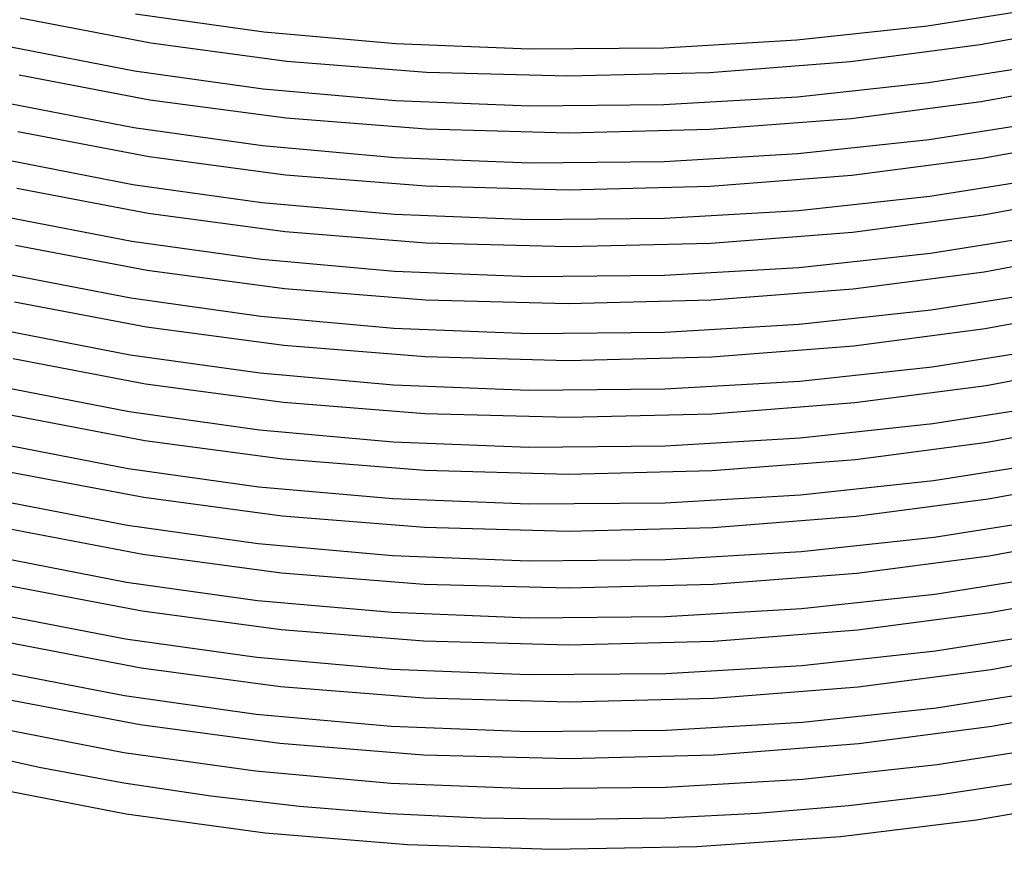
# Model space of a CAD drawing. Header units: millimetres. Extents: x -200 to 200, y -101 to 238.
# Tile 6 of 65: x -73 to 57, y -94 to 16. Entities that reach past the tile are written whole.
import ezdxf

# ---------------------------------------------------------------- set-up
doc = ezdxf.new("R2010")
doc.units = ezdxf.units.MM
doc.layers.add('THICK', color=7, linetype='Continuous')

msp = doc.modelspace()

# ---------------------------------------------------------------- linework, layer by layer
at = {"layer": 'THICK'}
for p, q in [((47.31, 15.03), (62.83, 17.48)), ((-73.07, 16.06), (-55.75, 12.76)), ((-57.77, 16.6), (-40.74, 14.21)), ((29.97, 13.15), (47.31, 15.03)), ((54.29, 12.53), (70.21, 15.45)), ((-40.74, 14.21), (-23.25, 12.66)), ((12.3, 12.12), (29.97, 13.15)), ((-74.31, 12.24), (-57.89, 9.06)), ((-55.75, 12.76), (-37.71, 10.35)), ((-23.25, 12.66), (-5.5, 11.96)), ((-5.5, 11.96), (12.3, 12.12)), ((37.06, 10.29), (54.29, 12.53)), ((-37.71, 10.35), (-19.18, 8.87)), ((18.37, 8.83), (37.06, 10.29)), ((47.4, 7.49), (62.95, 9.95)), ((-73.22, 8.53), (-55.87, 5.22)), ((-57.89, 9.06), (-40.83, 6.67)), ((-19.18, 8.87), (-0.41, 8.37)), ((-0.41, 8.37), (18.37, 8.83)), ((54.42, 4.99), (70.37, 7.92)), ((-40.83, 6.67), (-23.3, 5.11)), ((30.03, 5.61), (47.4, 7.49)), ((12.33, 4.57), (30.03, 5.61)), ((-74.47, 4.71), (-58.01, 1.52)), ((-55.87, 5.22), (-37.79, 2.81)), ((-23.3, 5.11), (-5.52, 4.41)), ((-5.52, 4.41), (12.33, 4.57)), ((37.16, 2.74), (54.42, 4.99)), ((-37.79, 2.81), (-19.21, 1.33)), ((18.42, 1.29), (37.16, 2.74)), ((-58.01, 1.52), (-40.91, -0.87)), ((-19.21, 1.33), (-0.4, 0.82)), ((47.5, -0.06), (63.08, 2.41)), ((-73.37, 1), (-55.98, -2.32)), ((-0.4, 0.82), (18.42, 1.29)), ((54.54, -2.55), (70.53, 0.39)), ((-40.91, -0.87), (-23.35, -2.44)), ((30.09, -1.94), (47.5, -0.06)), ((-55.98, -2.32), (-37.86, -4.74)), ((-23.35, -2.44), (-5.53, -3.14)), ((12.35, -2.98), (30.09, -1.94)), ((37.25, -4.8), (54.54, -2.55)), ((-74.62, -2.82), (-58.14, -6.02)), ((-5.53, -3.14), (12.35, -2.98)), ((-37.86, -4.74), (-19.25, -6.22)), ((18.47, -6.26), (37.25, -4.8)), ((47.6, -7.6), (63.21, -5.13)), ((-58.14, -6.02), (-41, -8.42)), ((-19.25, -6.22), (-0.39, -6.73)), ((-0.39, -6.73), (18.47, -6.26)), ((-73.53, -6.53), (-56.1, -9.86)), ((30.16, -9.49), (47.6, -7.6)), ((54.67, -10.08), (70.7, -7.14)), ((-41, -8.42), (-23.4, -9.98)), ((-74.77, -10.36), (-58.25, -13.56)), ((-56.1, -9.86), (-37.94, -12.28)), ((-23.4, -9.98), (-5.54, -10.69)), ((12.38, -10.52), (30.16, -9.49)), ((37.34, -12.34), (54.67, -10.08)), ((-5.54, -10.69), (12.38, -10.52)), ((-37.94, -12.28), (-19.28, -13.77)), ((18.53, -13.81), (37.34, -12.34)), ((47.69, -15.14), (63.34, -12.67)), ((-73.69, -14.07), (-56.22, -17.4)), ((-58.25, -13.56), (-41.08, -15.96)), ((-19.28, -13.77), (-0.38, -14.28)), ((-0.38, -14.28), (18.53, -13.81)), ((30.22, -17.03), (47.69, -15.14)), ((54.8, -17.62), (70.86, -14.67)), ((-41.08, -15.96), (-23.44, -17.53)), ((-74.93, -17.89), (-58.38, -21.09)), ((-56.22, -17.4), (-38.01, -19.83)), ((-23.44, -17.53), (-5.55, -18.24)), ((-5.55, -18.24), (12.4, -18.07)), ((12.4, -18.07), (30.22, -17.03)), ((37.44, -19.89), (54.8, -17.62)), ((-38.01, -19.83), (-19.31, -21.32)), ((18.58, -21.36), (37.44, -19.89)), ((47.79, -22.68), (63.47, -20.2)), ((-73.84, -21.6), (-56.33, -24.93)), ((-58.38, -21.09), (-41.17, -23.51)), ((-19.31, -21.32), (-0.37, -21.83)), ((-0.37, -21.83), (18.58, -21.36)), ((54.93, -25.16), (71.02, -22.2)), ((-41.17, -23.51), (-23.49, -25.08)), ((30.28, -24.58), (47.79, -22.68)), ((12.43, -25.62), (30.28, -24.58)), ((-75.08, -25.42), (-58.5, -28.63)), ((-56.33, -24.93), (-38.09, -27.37)), ((-23.49, -25.08), (-5.57, -25.79)), ((-5.57, -25.79), (12.43, -25.62)), ((37.53, -27.43), (54.93, -25.16)), ((-38.09, -27.37), (-19.35, -28.87)), ((18.63, -28.9), (37.53, -27.43)), ((-58.5, -28.63), (-41.25, -31.05)), ((47.89, -30.23), (63.6, -27.74)), ((-74, -29.13), (-56.45, -32.47)), ((-19.35, -28.87), (-0.36, -29.38)), ((-0.36, -29.38), (18.63, -28.9)), ((55.06, -32.7), (71.18, -29.74)), ((-41.25, -31.05), (-23.54, -32.63)), ((30.34, -32.13), (47.89, -30.23)), ((-56.45, -32.47), (-38.16, -34.92)), ((-23.54, -32.63), (-5.58, -33.34)), ((12.45, -33.17), (30.34, -32.13)), ((-75.24, -32.95), (-58.62, -36.17)), ((-5.58, -33.34), (12.45, -33.17)), ((37.63, -34.97), (55.06, -32.7)), ((-38.16, -34.92), (-19.38, -36.41)), ((18.68, -36.45), (37.63, -34.97)), ((-58.62, -36.17), (-41.34, -38.59)), ((-19.38, -36.41), (-0.35, -36.93)), ((-0.35, -36.93), (18.68, -36.45)), ((47.99, -37.77), (63.73, -35.28)), ((-74.15, -36.66), (-56.56, -40.01)), ((30.4, -39.67), (47.99, -37.77)), ((55.19, -40.23), (71.34, -37.27)), ((-41.34, -38.59), (-23.59, -40.17)), ((-75.39, -40.48), (-58.74, -43.71)), ((-56.56, -40.01), (-38.24, -42.46)), ((-23.59, -40.17), (-5.59, -40.88)), ((12.47, -40.72), (30.4, -39.67)), ((37.72, -42.51), (55.19, -40.23)), ((-5.59, -40.88), (12.47, -40.72)), ((-38.24, -42.46), (-19.41, -43.96)), ((18.73, -44), (37.72, -42.51)), ((48.08, -45.31), (63.86, -42.82)), ((-74.31, -44.19), (-56.68, -47.55)), ((-58.74, -43.71), (-41.42, -46.14)), ((-19.41, -43.96), (-0.34, -44.48)), ((-0.34, -44.48), (18.73, -44)), ((30.46, -47.22), (48.08, -45.31)), ((55.32, -47.77), (71.51, -44.8)), ((-41.42, -46.14), (-23.64, -47.72)), ((-75.55, -48.01), (-58.86, -51.25)), ((-56.68, -47.55), (-38.31, -50.01)), ((-23.64, -47.72), (-5.6, -48.43)), ((-5.6, -48.43), (12.5, -48.27)), ((12.5, -48.27), (30.46, -47.22)), ((37.82, -50.06), (55.32, -47.77)), ((-38.31, -50.01), (-19.44, -51.51)), ((18.79, -51.54), (37.82, -50.06)), ((48.18, -52.85), (63.99, -50.35)), ((-74.46, -51.73), (-56.79, -55.09)), ((-58.86, -51.25), (-41.51, -53.68)), ((-19.44, -51.51), (-0.33, -52.02)), ((-0.33, -52.02), (18.79, -51.54)), ((30.52, -54.76), (48.18, -52.85)), ((55.45, -55.31), (71.67, -52.33)), ((-41.51, -53.68), (-23.69, -55.27)), ((12.52, -55.81), (30.52, -54.76)), ((-75.7, -55.55), (-58.98, -58.79)), ((-56.79, -55.09), (-38.39, -57.55)), ((-23.69, -55.27), (-5.62, -55.98)), ((-5.62, -55.98), (12.52, -55.81)), ((37.91, -57.6), (55.45, -55.31)), ((-38.39, -57.55), (-19.48, -59.06)), ((18.84, -59.09), (37.91, -57.6)), ((48.28, -60.39), (64.11, -57.89)), ((-74.62, -59.26), (-56.91, -62.63)), ((-58.98, -58.79), (-41.59, -61.22)), ((-19.48, -59.06), (-0.32, -59.57)), ((-0.32, -59.57), (18.84, -59.09)), ((55.58, -62.84), (71.83, -59.86)), ((-41.59, -61.22), (-23.74, -62.81)), ((30.58, -62.31), (48.28, -60.39)), ((-56.91, -62.63), (-38.46, -65.1)), ((12.55, -63.36), (30.58, -62.31)), ((-75.86, -63.08), (-59.1, -66.33)), ((-23.74, -62.81), (-5.63, -63.53)), ((-5.63, -63.53), (12.55, -63.36)), ((38.01, -65.14), (55.58, -62.84)), ((-38.46, -65.1), (-19.51, -66.61)), ((18.9, -66.64), (38.01, -65.14)), ((-59.1, -66.33), (-41.68, -68.77)), ((-19.51, -66.61), (-0.31, -67.12)), ((48.37, -67.94), (64.24, -65.43)), ((-74.77, -66.79), (-57.03, -70.17)), ((-0.31, -67.12), (18.9, -66.64)), ((55.72, -70.38), (72, -67.39)), ((-41.68, -68.77), (-23.79, -70.36)), ((30.64, -69.86), (48.37, -67.94)), ((-57.03, -70.17), (-38.54, -72.64)), ((-23.79, -70.36), (-5.64, -71.08)), ((12.57, -70.91), (30.64, -69.86)), ((38.11, -72.68), (55.72, -70.38)), ((-76.02, -70.61), (-59.22, -73.86)), ((-5.64, -71.08), (12.57, -70.91)), ((-38.54, -72.64), (-19.54, -74.15)), ((18.95, -74.18), (38.11, -72.68)), ((48.47, -75.48), (64.37, -72.97)), ((-74.93, -74.32), (-57.14, -77.71)), ((-59.22, -73.86), (-41.77, -76.31)), ((-19.54, -74.15), (-0.3, -74.67)), ((-0.3, -74.67), (18.95, -74.18)), ((30.71, -77.4), (48.47, -75.48)), ((55.84, -77.92), (72.15, -74.92)), ((-41.77, -76.31), (-23.84, -77.91)), ((-76.17, -78.14), (-59.34, -81.4)), ((-57.14, -77.71), (-38.61, -80.19)), ((-23.84, -77.91), (-5.65, -78.63)), ((12.6, -78.46), (30.71, -77.4)), ((38.2, -80.23), (55.84, -77.92)), ((-5.65, -78.63), (12.6, -78.46)), ((-81.46, -80.93), (-70.58, -83.35)), ((-38.61, -80.19), (-19.58, -81.7)), ((19, -81.73), (38.2, -80.23)), ((48.57, -83.02), (64.5, -80.5)), ((-59.34, -81.4), (-41.85, -83.86)), ((-19.58, -81.7), (-0.29, -82.22)), ((-0.29, -82.22), (19, -81.73)), ((-70.58, -83.35), (-59.34, -85.44)), ((30.77, -84.95), (48.57, -83.02)), ((-41.85, -83.86), (-23.89, -85.46)), ((-76.7, -86.14), (-59.01, -89.54)), ((-59.34, -85.44), (-47.79, -87.16)), ((-23.89, -85.46), (-5.67, -86.18)), ((-5.67, -86.18), (12.62, -86.01)), ((12.62, -86.01), (30.77, -84.95)), ((48.76, -87.03), (60.42, -85.25)), ((-47.79, -87.16), (-36.01, -88.52)), ((36.85, -88.43), (48.76, -87.03)), ((53.8, -90.36), (70.25, -87.5)), ((-36.01, -88.52), (-24.04, -89.49)), ((24.74, -89.45), (36.85, -88.43)), ((-59.01, -89.54), (-40.59, -92.06)), ((-24.04, -89.49), (-11.95, -90.08)), ((-11.95, -90.08), (0.2, -90.27)), ((0.2, -90.27), (12.5, -90.06)), ((12.5, -90.06), (24.74, -89.45)), ((35.75, -92.56), (53.8, -90.36)), ((-40.59, -92.06), (-21.68, -93.64)), ((16.68, -93.9), (35.75, -92.56)), ((-21.68, -93.64), (-2.51, -94.26)), ((-2.51, -94.26), (16.68, -93.9))]:
    msp.add_line(p, q, dxfattribs=at)

doc.saveas('drawing.dxf')
